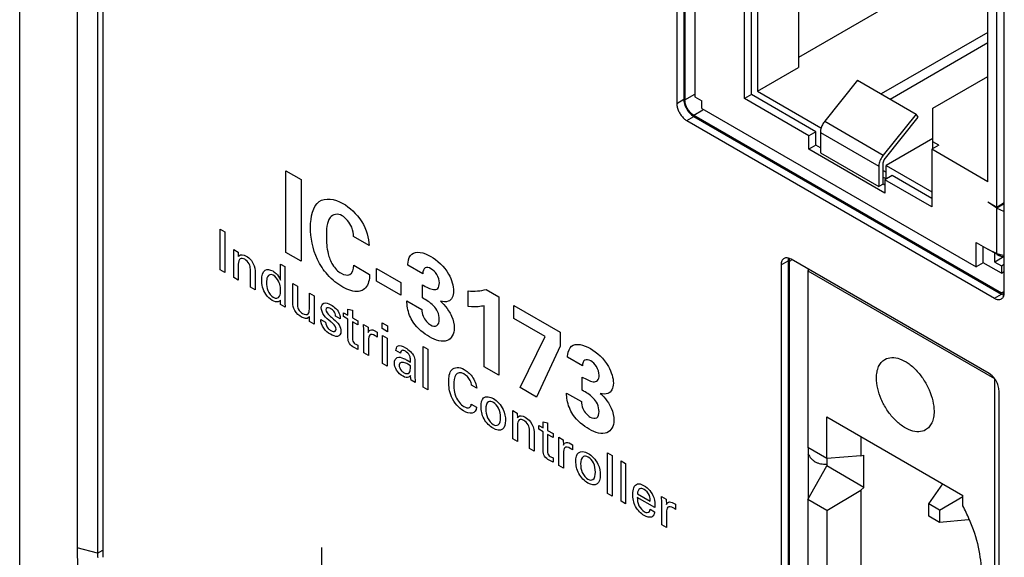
# Model space of a CAD drawing. Header units: inches. Extents: x 0 to 34, y 0 to 22.
# Tile 65 of 121: x 26.567 to 27.46, y 15.657 to 16.144. Entities that reach past the tile are written whole.
import ezdxf

# ---------------------------------------------------------------- set-up
doc = ezdxf.new("R2010")
doc.units = ezdxf.units.IN
doc.header["$LTSCALE"] = 1.87
doc.header["$MEASUREMENT"] = 0
doc.layers.get('0').update_dxf_attribs({"linetype": 'CONTINUOUS'})

msp = doc.modelspace()

# ---------------------------------------------------------------- linework, layer by layer
at = {"color": 7, "linetype": 'CONTINUOUS'}
for p, q in [((26.56735, 15.52359), (26.56735, 19.22832)), ((26.61937, 19.0245), (26.61937, 15.66521)), ((26.63802, 19.01985), (26.63802, 15.66057)), ((26.6426, 19.01611), (26.6426, 15.65674)), ((27.16312, 16.45537), (27.16312, 16.06837)), ((27.16949, 16.45905), (27.16949, 16.07204)), ((27.17055, 16.45843), (27.17055, 16.07143)), ((27.17956, 16.44159), (27.17956, 16.07418)), ((27.22464, 16.07265), (27.22464, 16.39107)), ((27.231, 16.07632), (27.231, 16.3874)), ((27.23631, 16.38434), (27.23631, 16.07938)), ((27.27343, 16.3629), (27.27343, 16.10082)), ((27.46011, 15.89689), (27.46011, 16.2839)), ((27.45321, 15.97435), (27.45321, 16.22542)), ((27.44526, 16.20922), (27.27343, 16.11001)), ((27.44526, 15.99732), (27.44526, 16.21164)), ((27.44526, 16.13266), (27.34858, 16.07685)), ((27.35654, 16.07225), (27.44526, 16.12348)), ((27.23631, 16.07938), (27.27343, 16.10082)), ((27.32713, 16.08924), (27.2973, 16.05213)), ((27.32713, 16.08924), (27.38016, 16.05862)), ((27.39541, 16.06407), (27.44526, 16.09285)), ((27.23631, 16.07938), (27.29385, 16.04616)), ((27.16312, 16.06837), (27.16949, 16.07204)), ((27.17055, 16.07143), (27.17956, 16.07663)), ((27.17956, 16.07418), (27.18593, 16.07051)), ((27.18593, 16.06377), (27.18593, 16.07051)), ((27.231, 16.07632), (27.22464, 16.07265)), ((27.28298, 16.03897), (27.22464, 16.07265)), ((27.28934, 16.04264), (27.231, 16.07632)), ((27.1785, 16.05765), (27.18672, 16.06239)), ((27.18593, 16.06377), (27.43465, 15.92016)), ((27.39541, 16.02733), (27.39541, 16.06407)), ((27.17214, 16.05275), (27.1785, 16.05642)), ((27.17214, 16.05275), (27.45109, 15.89169)), ((27.17641, 16.05792), (27.1785, 16.05642)), ((27.1785, 16.05765), (27.45746, 15.89658)), ((27.1785, 16.05642), (27.45746, 15.89536)), ((27.2973, 16.05213), (27.35033, 16.02151)), ((27.38016, 16.05862), (27.35033, 16.02151)), ((27.35232, 16.01868), (27.38215, 16.05579)), ((27.38215, 16.05579), (27.38016, 16.05862)), ((27.28934, 16.04264), (27.28298, 16.03897)), ((27.28298, 16.02672), (27.28298, 16.03897)), ((27.28934, 16.03039), (27.28934, 16.04264)), ((27.29332, 16.04187), (27.34635, 16.01125)), ((27.29332, 16.04187), (27.29332, 16.0235)), ((27.39541, 16.03652), (27.35298, 16.01202)), ((27.28934, 16.03039), (27.28298, 16.02672)), ((27.35192, 15.98691), (27.28298, 16.02672)), ((27.29332, 16.0281), (27.28934, 16.03039)), ((27.40071, 16.03039), (27.39435, 16.02671)), ((27.44526, 15.99732), (27.39435, 16.02671)), ((27.39435, 16.02671), (27.39435, 15.97466)), ((27.40071, 16.03039), (27.39541, 16.03345)), ((27.29332, 16.0235), (27.34635, 15.99288)), ((27.35126, 16.01704), (27.35232, 16.01868)), ((27.34647, 16.01287), (27.34635, 16.01125)), ((27.34635, 16.01125), (27.34635, 15.99288)), ((27.35033, 15.99518), (27.35033, 16.01355)), ((27.35033, 16.00743), (27.35298, 16.0059)), ((27.35298, 16.01202), (27.39435, 15.98814)), ((27.35298, 15.99977), (27.35298, 16.01202)), ((27.35033, 16.0013), (27.35298, 15.99977)), ((27.35828, 16.00283), (27.35192, 15.99916)), ((27.39435, 15.97466), (27.35192, 15.99916)), ((27.35192, 15.99916), (27.35192, 15.98691)), ((27.39435, 15.98201), (27.35828, 16.00283)), ((27.35033, 15.99518), (27.34635, 15.99288)), ((27.35192, 15.99426), (27.35033, 15.99518)), ((27.44526, 15.97895), (27.45321, 15.97435)), ((27.44526, 15.97895), (27.45321, 15.97353)), ((27.45321, 15.97435), (27.46011, 15.97833)), ((27.45321, 15.97353), (27.45948, 15.97714)), ((27.45321, 15.93232), (27.45321, 15.97353)), ((27.45883, 15.9776), (27.45948, 15.97714)), ((27.45948, 15.97714), (27.46008, 15.97673)), ((27.43465, 15.94221), (27.44526, 15.93608)), ((27.43465, 15.92016), (27.43465, 15.94221)), ((27.44102, 15.92384), (27.44102, 15.93853)), ((27.44526, 15.93608), (27.45321, 15.93232)), ((27.26451, 15.92805), (27.26331, 15.92828)), ((27.26421, 15.92707), (27.26411, 15.92555)), ((27.26676, 15.92708), (27.26451, 15.92805)), ((27.44632, 15.82341), (27.26676, 15.92708)), ((27.45162, 15.92445), (27.45162, 15.93232)), ((27.46011, 15.92935), (27.45162, 15.92445)), ((27.45321, 15.93232), (27.45633, 15.93123)), ((27.45633, 15.93123), (27.4601, 15.93064)), ((27.25774, 15.92188), (27.26411, 15.92555)), ((27.25774, 15.92188), (27.25774, 15.19012)), ((27.26411, 15.92555), (27.26411, 15.19379)), ((27.26517, 15.92494), (27.26729, 15.92617)), ((27.26517, 15.92494), (27.26517, 15.19318)), ((27.28214, 15.9182), (27.28214, 15.91646)), ((27.44102, 15.92384), (27.43465, 15.92016)), ((27.45746, 15.91434), (27.44102, 15.92384)), ((27.45162, 15.92445), (27.45746, 15.92108)), ((27.45746, 15.92108), (27.46011, 15.92261)), ((27.45746, 15.92108), (27.45746, 15.91434)), ((27.28298, 15.91772), (27.28197, 15.91646)), ((27.28197, 15.91646), (27.45109, 15.81882)), ((27.28197, 15.91646), (27.28197, 15.75626)), ((27.45746, 15.91434), (27.46011, 15.91587)), ((27.45905, 15.91526), (27.46011, 15.91465)), ((27.45109, 15.89169), (27.45746, 15.89536)), ((27.45746, 15.89658), (27.45958, 15.89781)), ((27.45921, 15.8958), (27.45746, 15.89658)), ((27.45746, 15.89536), (27.45971, 15.89439)), ((27.46, 15.89537), (27.46011, 15.89689)), ((27.44901, 15.82138), (27.44632, 15.82341)), ((27.45109, 15.81882), (27.45109, 15.08399)), ((27.45533, 15.07603), (27.45533, 15.80779)), ((27.2992, 15.78405), (27.42249, 15.71286)), ((27.2992, 15.74632), (27.2992, 15.78405)), ((27.32998, 15.76627), (27.32998, 15.7486)), ((27.2992, 15.74632), (27.28197, 15.75626)), ((27.28214, 15.75626), (27.28214, 15.70925)), ((27.32998, 15.7486), (27.2992, 15.74632)), ((27.32998, 15.7486), (27.33284, 15.74931)), ((27.33284, 15.72014), (27.33284, 15.74931)), ((27.28197, 15.70925), (27.29923, 15.73955)), ((27.29923, 15.74632), (27.29923, 15.73955)), ((27.33284, 15.72014), (27.29923, 15.73955)), ((27.39154, 15.70523), (27.40429, 15.72337)), ((27.2992, 15.69931), (27.32998, 15.71755)), ((27.33284, 15.72014), (27.32998, 15.71755)), ((27.32998, 15.71755), (27.32998, 15.62613)), ((27.42249, 15.70356), (27.42249, 15.71286)), ((27.2992, 15.69931), (27.28197, 15.70925)), ((27.28197, 15.70925), (27.28197, 15.63379)), ((27.40123, 15.69963), (27.39154, 15.70523)), ((27.39154, 15.69404), (27.39154, 15.70523)), ((27.40123, 15.69963), (27.42249, 15.7119)), ((27.2992, 15.69931), (27.2992, 15.62385)), ((27.40123, 15.69963), (27.40123, 15.68844)), ((27.40123, 15.68844), (27.39154, 15.69404)), ((27.42771, 15.69081), (27.40123, 15.68844)), ((27.42771, 15.69214), (27.42771, 15.69081)), ((27.42819, 15.69109), (27.42771, 15.69081)), ((26.63802, 15.66057), (26.61937, 15.66521)), ((26.63802, 15.66057), (26.6426, 15.66321))]:
    msp.add_line(p, q, dxfattribs=at)
at = {"color": 40, "linetype": 'CONTINUOUS'}
for p, q in [((26.80879, 16.00721), (26.8225, 15.99929)), ((26.80879, 15.93326), (26.80879, 16.00721)), ((26.8225, 15.99929), (26.8225, 15.92534)), ((26.74901, 15.95432), (26.75343, 15.95177)), ((26.74901, 15.91749), (26.74901, 15.95432)), ((26.75343, 15.95177), (26.75343, 15.91494)), ((26.88414, 15.93943), (26.87016, 15.9475)), ((26.76139, 15.93595), (26.76555, 15.93355)), ((26.76143, 15.93296), (26.76139, 15.93595)), ((27.45321, 15.93149), (27.44526, 15.93608)), ((26.76143, 15.91032), (26.76143, 15.93296)), ((26.76555, 15.93355), (26.76559, 15.92939)), ((26.8225, 15.92534), (26.80879, 15.93326)), ((26.76559, 15.92266), (26.76559, 15.90792)), ((26.77649, 15.90162), (26.77649, 15.91789)), ((26.80368, 15.92269), (26.80783, 15.9203)), ((26.80368, 15.90806), (26.80368, 15.92269)), ((26.80783, 15.9203), (26.80783, 15.88761)), ((26.87026, 15.92164), (26.88467, 15.91332)), ((26.89093, 15.91857), (26.91287, 15.90591)), ((26.89093, 15.90705), (26.89093, 15.91857)), ((26.93276, 15.91391), (26.91922, 15.92172)), ((26.75343, 15.91494), (26.74901, 15.91749)), ((26.76559, 15.90792), (26.76143, 15.91032)), ((26.78074, 15.91656), (26.78074, 15.89917)), ((26.78074, 15.89917), (26.77649, 15.90162)), ((26.81488, 15.90506), (26.81913, 15.90261)), ((26.81488, 15.88787), (26.81488, 15.90506)), ((26.81913, 15.90261), (26.81913, 15.88613)), ((26.91287, 15.89439), (26.89093, 15.90705)), ((26.91287, 15.90591), (26.91287, 15.89439)), ((26.93258, 15.89188), (26.93258, 15.90381)), ((26.82999, 15.89634), (26.83428, 15.89387)), ((26.82999, 15.88186), (26.82999, 15.89634)), ((26.83428, 15.89387), (26.83428, 15.87305)), ((26.97404, 15.88415), (26.97404, 15.89833)), ((26.99041, 15.89959), (27.00182, 15.893)), ((27.00182, 15.893), (27.00182, 15.82181)), ((26.80386, 15.88582), (26.80378, 15.88995)), ((26.80801, 15.88342), (26.80386, 15.88582)), ((26.80783, 15.88761), (26.80801, 15.88342)), ((26.91843, 15.88933), (26.93187, 15.88157)), ((26.98846, 15.82952), (26.98846, 15.88491)), ((27.01542, 15.88505), (27.05726, 15.86089)), ((27.01542, 15.87321), (27.01542, 15.88505)), ((26.83008, 15.87068), (26.82999, 15.87512)), ((26.85802, 15.87306), (26.85378, 15.87551)), ((26.86104, 15.87851), (26.86498, 15.87624)), ((26.86104, 15.87499), (26.86104, 15.87851)), ((26.86498, 15.87272), (26.86104, 15.87499)), ((26.86498, 15.87624), (26.86498, 15.8816)), ((26.86498, 15.8816), (26.86908, 15.88075)), ((26.86908, 15.88075), (26.86908, 15.87387)), ((26.86908, 15.87387), (26.87402, 15.87102)), ((26.83441, 15.86819), (26.83008, 15.87068)), ((26.83428, 15.87305), (26.83441, 15.86819)), ((26.84035, 15.87236), (26.84472, 15.86983)), ((26.86498, 15.85563), (26.86498, 15.87272)), ((26.87402, 15.86749), (26.86908, 15.87035)), ((26.86908, 15.87035), (26.86908, 15.855)), ((26.87402, 15.87102), (26.87402, 15.86749)), ((26.87917, 15.86795), (26.88336, 15.86553)), ((26.87938, 15.86261), (26.87917, 15.86795)), ((26.88336, 15.86553), (26.88345, 15.86053)), ((26.89596, 15.86936), (26.90096, 15.86648)), ((26.89596, 15.86411), (26.89596, 15.86936)), ((26.90096, 15.86648), (26.90096, 15.86123)), ((27.04382, 15.85682), (27.01542, 15.87321)), ((26.87938, 15.84222), (26.87938, 15.86261)), ((26.88875, 15.86251), (26.89162, 15.86096)), ((26.89083, 15.85693), (26.88963, 15.85767)), ((26.89162, 15.85626), (26.89083, 15.85693)), ((26.89162, 15.86096), (26.89162, 15.85626)), ((26.90096, 15.86123), (26.89596, 15.86411)), ((26.8964, 15.858), (26.90056, 15.85559)), ((26.8964, 15.83239), (26.8964, 15.858)), ((26.90056, 15.85559), (26.90056, 15.82999)), ((27.02126, 15.81058), (27.04382, 15.85682)), ((27.05726, 15.86089), (27.05726, 15.84824)), ((26.87402, 15.84526), (26.87058, 15.84694)), ((26.87204, 15.84987), (26.87402, 15.84898)), ((26.87402, 15.84898), (26.87402, 15.84526)), ((26.88358, 15.85341), (26.88358, 15.83979)), ((26.93332, 15.84784), (26.93748, 15.84544)), ((26.93332, 15.81108), (26.93332, 15.84784)), ((27.05726, 15.84824), (27.03603, 15.80205)), ((26.88358, 15.83979), (26.87938, 15.84222)), ((26.91258, 15.84182), (26.90843, 15.84422)), ((26.93748, 15.84544), (26.93748, 15.80867)), ((27.07758, 15.83029), (27.06405, 15.8381)), ((26.90056, 15.82999), (26.8964, 15.83239)), ((26.91868, 15.83544), (26.92168, 15.83355)), ((26.92168, 15.83024), (26.9193, 15.83177)), ((26.92574, 15.83411), (26.92557, 15.82198)), ((27.00182, 15.82181), (26.98846, 15.82952)), ((26.92557, 15.82198), (26.92592, 15.81535)), ((27.07741, 15.80825), (27.07741, 15.82019)), ((26.92592, 15.81535), (26.92217, 15.81751)), ((26.93748, 15.80867), (26.93332, 15.81108)), ((26.98176, 15.80999), (26.97703, 15.81271)), ((27.03603, 15.80205), (27.02126, 15.81058)), ((27.06325, 15.80571), (27.0767, 15.79795)), ((26.97681, 15.79566), (26.98166, 15.79285)), ((27.0144, 15.78987), (27.01856, 15.78747)), ((27.01445, 15.78687), (27.0144, 15.78987)), ((27.01445, 15.76423), (27.01445, 15.78687)), ((27.01856, 15.78747), (27.0186, 15.7833)), ((27.0186, 15.77658), (27.0186, 15.76184)), ((27.03793, 15.77638), (27.04185, 15.77411)), ((27.03793, 15.77286), (27.03793, 15.77638)), ((27.04185, 15.77947), (27.04596, 15.77863)), ((27.04185, 15.77411), (27.04185, 15.77947)), ((27.04596, 15.77863), (27.04596, 15.77174)), ((27.0295, 15.75554), (27.0295, 15.77181)), ((27.03375, 15.77048), (27.03375, 15.75309)), ((27.04185, 15.77059), (27.03793, 15.77286)), ((27.04185, 15.75351), (27.04185, 15.77059)), ((27.04596, 15.77174), (27.05091, 15.76889)), ((27.05091, 15.76536), (27.04596, 15.76822)), ((27.04596, 15.76822), (27.04596, 15.75287)), ((27.05091, 15.76889), (27.05091, 15.76536)), ((27.0186, 15.76184), (27.01445, 15.76423)), ((27.05605, 15.76582), (27.06024, 15.7634)), ((27.05627, 15.76048), (27.05605, 15.76582)), ((27.05627, 15.74009), (27.05627, 15.76048)), ((27.06024, 15.7634), (27.06033, 15.75839)), ((27.06563, 15.76039), (27.0685, 15.75883)), ((27.0685, 15.75883), (27.0685, 15.75413)), ((27.03375, 15.75309), (27.0295, 15.75554)), ((27.06046, 15.75129), (27.06046, 15.73766)), ((27.06771, 15.7548), (27.06651, 15.75554)), ((27.0685, 15.75413), (27.06771, 15.7548)), ((27.10034, 15.75141), (27.1045, 15.74901)), ((27.10034, 15.71464), (27.10034, 15.75141)), ((27.1045, 15.74901), (27.1045, 15.71224)), ((27.05091, 15.74313), (27.04746, 15.74481)), ((27.04892, 15.74774), (27.05091, 15.74685)), ((27.05091, 15.74685), (27.05091, 15.74313)), ((27.06046, 15.73766), (27.05627, 15.74009)), ((27.11263, 15.74431), (27.11678, 15.74191)), ((27.11263, 15.70754), (27.11263, 15.74431)), ((27.11678, 15.74191), (27.11678, 15.70514)), ((27.1045, 15.71224), (27.10034, 15.71464)), ((27.12753, 15.71424), (27.13906, 15.70758)), ((27.11678, 15.70514), (27.11263, 15.70754)), ((27.1433, 15.70177), (27.12735, 15.71098)), ((27.14942, 15.71191), (27.15361, 15.70949)), ((27.14963, 15.70657), (27.14942, 15.71191)), ((27.14963, 15.68618), (27.14963, 15.70657)), ((27.15361, 15.70949), (27.1537, 15.70449)), ((27.159, 15.70648), (27.16187, 15.70492)), ((27.16187, 15.70492), (27.16187, 15.70022)), ((27.13892, 15.70037), (27.14307, 15.69797)), ((27.15384, 15.69737), (27.15384, 15.68375)), ((27.16108, 15.70089), (27.15988, 15.70163)), ((27.16187, 15.70022), (27.16108, 15.70089)), ((27.15384, 15.68375), (27.14963, 15.68618)), ((26.84097, 15.66551), (26.84097, 15.61862))]:
    msp.add_line(p, q, dxfattribs=at)
at = {"color": 7, "linetype": 'CONTINUOUS'}
for centre, radius, start, end in [((27.27315, 15.92578), 0.00903, 168.03015, 171.78815), ((27.46133, 15.90248), 0.00701, 252.42308, 257.04585), ((27.45106, 15.89666), 0.00903, 348.03015, 351.78815), ((27.27552, 15.6269), 0.16576, 22.79173, 27.54702), ((26.82523, 15.66087), 0.18721, 180.09292, 181.32088)]:
    msp.add_arc(centre, radius, start, end, dxfattribs=at)
for points, knots in [([(27.16949, 16.07204), (27.16949, 16.07133), (27.16962, 16.06985), (27.17032, 16.0668), (27.17131, 16.06457), (27.17213, 16.06315)], [0, 0, 0, 0, 0.228102, 0.475062, 1, 1, 1, 1]), ([(27.17115, 16.06756), (27.17105, 16.06789), (27.17072, 16.06916), (27.17055, 16.07047), (27.17055, 16.07143)], [0, 0, 0, 0, 0.264411, 1, 1, 1, 1]), ([(27.16312, 16.06837), (27.16312, 16.06802), (27.16319, 16.06654), (27.16349, 16.06507), (27.16381, 16.06399)], [0, 0, 0, 0, 0.234674, 1, 1, 1, 1]), ([(27.16381, 16.06399), (27.16416, 16.06281), (27.16509, 16.06051), (27.16702, 16.05737), (27.16936, 16.05471), (27.17119, 16.05329), (27.17214, 16.05275)], [0, 0, 0, 0, 0.257008, 0.518803, 0.771075, 1, 1, 1, 1]), ([(27.17288, 16.06359), (27.17269, 16.06391), (27.17201, 16.06518), (27.17146, 16.06653), (27.17115, 16.06756)], [0, 0, 0, 0, 0.254063, 1, 1, 1, 1]), ([(27.17213, 16.06315), (27.17242, 16.06265), (27.17362, 16.06074), (27.17513, 16.05901), (27.17641, 16.05792)], [0, 0, 0, 0, 0.258091, 1, 1, 1, 1]), ([(27.17546, 16.06011), (27.17521, 16.06036), (27.17425, 16.06144), (27.17342, 16.06264), (27.17288, 16.06359)], [0, 0, 0, 0, 0.244845, 1, 1, 1, 1]), ([(27.1785, 16.05765), (27.17824, 16.0578), (27.17713, 16.05851), (27.17615, 16.05938), (27.17546, 16.06011)], [0, 0, 0, 0, 0.234677, 1, 1, 1, 1]), ([(27.2973, 16.05213), (27.29648, 16.05111), (27.29508, 16.04893), (27.29413, 16.04652), (27.2938, 16.04529)], [0, 0, 0, 0, 0.505079, 1, 1, 1, 1]), ([(27.2938, 16.04529), (27.29372, 16.045), (27.29346, 16.04388), (27.29332, 16.04272), (27.29332, 16.04187)], [0, 0, 0, 0, 0.263222, 1, 1, 1, 1]), ([(27.35033, 16.02151), (27.34931, 16.02023), (27.34763, 16.01749), (27.34668, 16.01441), (27.34647, 16.01287)], [0, 0, 0, 0, 0.512836, 1, 1, 1, 1]), ([(27.35033, 16.01355), (27.35033, 16.01413), (27.35052, 16.01534), (27.35097, 16.01647), (27.35126, 16.01704)], [0, 0, 0, 0, 0.474779, 1, 1, 1, 1]), ([(27.45321, 15.97353), (27.4537, 15.97319), (27.45584, 15.97191), (27.45824, 15.97108), (27.4601, 15.97067)], [0, 0, 0, 0, 0.235254, 1, 1, 1, 1]), ([(27.26038, 15.92772), (27.25996, 15.92747), (27.25918, 15.92681), (27.25834, 15.92544), (27.25784, 15.92375), (27.25774, 15.92252), (27.25774, 15.92188)], [0, 0, 0, 0, 0.217673, 0.450962, 0.710846, 1, 1, 1, 1]), ([(27.26331, 15.92828), (27.26279, 15.92834), (27.26177, 15.92831), (27.2608, 15.92796), (27.26038, 15.92772)], [0, 0, 0, 0, 0.517319, 1, 1, 1, 1]), ([(27.26517, 15.92494), (27.26517, 15.92518), (27.2652, 15.92606), (27.26535, 15.92694), (27.26556, 15.92756)], [0, 0, 0, 0, 0.265862, 1, 1, 1, 1]), ([(27.45109, 15.89169), (27.45165, 15.89136), (27.45276, 15.89084), (27.45447, 15.89042), (27.45608, 15.89046), (27.45705, 15.89081), (27.45747, 15.89105)], [0, 0, 0, 0, 0.289159, 0.549046, 0.782332, 1, 1, 1, 1]), ([(27.45747, 15.89105), (27.45777, 15.89123), (27.45835, 15.89167), (27.45931, 15.89286), (27.45973, 15.894), (27.4599, 15.89479)], [0, 0, 0, 0, 0.230127, 0.469279, 1, 1, 1, 1]), ([(27.35183, 15.8362), (27.35368, 15.83726), (27.35831, 15.83845), (27.36576, 15.83696), (27.37338, 15.8328), (27.38069, 15.82633), (27.38713, 15.81808), (27.39221, 15.80869), (27.39551, 15.79895), (27.39639, 15.79232), (27.39639, 15.78917)], [0, 0, 0, 0, 0.08693, 0.186399, 0.303788, 0.437603, 0.582106, 0.729427, 0.871169, 1, 1, 1, 1]), ([(27.34419, 15.8193), (27.34419, 15.82117), (27.34447, 15.82473), (27.34591, 15.82962), (27.34834, 15.83358), (27.35062, 15.8355), (27.35183, 15.8362)], [0, 0, 0, 0, 0.289746, 0.549078, 0.782221, 1, 1, 1, 1]), ([(27.45269, 15.81668), (27.45244, 15.81712), (27.45138, 15.81881), (27.45009, 15.82036), (27.44901, 15.82138)], [0, 0, 0, 0, 0.256159, 1, 1, 1, 1]), ([(27.38874, 15.77227), (27.3869, 15.77121), (27.38227, 15.77002), (27.37481, 15.77151), (27.3672, 15.77567), (27.35989, 15.78214), (27.35344, 15.79039), (27.34837, 15.79978), (27.34507, 15.80952), (27.34419, 15.81615), (27.34419, 15.8193)], [0, 0, 0, 0, 0.08693, 0.186399, 0.303788, 0.437603, 0.582106, 0.729427, 0.871169, 1, 1, 1, 1]), ([(27.45533, 15.80779), (27.45533, 15.8085), (27.4552, 15.80999), (27.4545, 15.81303), (27.45351, 15.81526), (27.45269, 15.81668)], [0, 0, 0, 0, 0.228102, 0.475062, 1, 1, 1, 1]), ([(27.39639, 15.78917), (27.39639, 15.7873), (27.3961, 15.78374), (27.39466, 15.77885), (27.39224, 15.77489), (27.38996, 15.77297), (27.38874, 15.77227)], [0, 0, 0, 0, 0.289746, 0.549078, 0.782221, 1, 1, 1, 1]), ([(27.2821, 15.75046), (27.28288, 15.74898), (27.28431, 15.74691), (27.28671, 15.74468), (27.28802, 15.74378), (27.28871, 15.74339)], [0, 0, 0, 0, 0.513121, 0.758372, 1, 1, 1, 1]), ([(27.28871, 15.74339), (27.28945, 15.74296), (27.29101, 15.74222), (27.29354, 15.7415), (27.29622, 15.74116), (27.29806, 15.74118), (27.299, 15.74126)], [0, 0, 0, 0, 0.24008, 0.484307, 0.736519, 1, 1, 1, 1]), ([(27.42834, 15.69111), (27.43175, 15.68297), (27.43702, 15.66688), (27.43919, 15.65001), (27.43919, 15.64198)], [0, 0, 0, 0, 0.523533, 1, 1, 1, 1]), ([(26.61937, 15.66521), (26.61935, 15.6597), (26.61982, 15.64836), (26.62186, 15.63108), (26.62521, 15.61325), (26.63145, 15.58875), (26.64235, 15.55809), (26.65968, 15.52252), (26.68081, 15.489), (26.70116, 15.46351), (26.71868, 15.44531), (26.73195, 15.43316), (26.74536, 15.42244), (26.75457, 15.41614), (26.75916, 15.41328)], [0, 0, 0, 0, 0.05544, 0.113815, 0.174701, 0.237627, 0.367653, 0.500799, 0.634414, 0.764944, 0.82767, 0.888049, 0.945631, 1, 1, 1, 1])]:
    msp.add_open_spline(points, degree=3, knots=knots, dxfattribs=at)
at = {"color": 40, "linetype": 'CONTINUOUS'}
for points, knots in [([(26.83107, 15.95569), (26.83107, 15.96556), (26.83506, 15.984), (26.85258, 15.98212), (26.86034, 15.97764)], [0, 0, 0, 0, 0.524325, 1, 1, 1, 1]), ([(26.86034, 15.97764), (26.86638, 15.97416), (26.87902, 15.96312), (26.88414, 15.94587), (26.88414, 15.93943)], [0, 0, 0, 0, 0.519443, 1, 1, 1, 1]), ([(26.85982, 15.96643), (26.85547, 15.96894), (26.84568, 15.96616), (26.8454, 15.95392), (26.8454, 15.94731)], [0, 0, 0, 0, 0.431687, 1, 1, 1, 1]), ([(26.87016, 15.9475), (26.8699, 15.95021), (26.86906, 15.95727), (26.86309, 15.96454), (26.85982, 15.96643)], [0, 0, 0, 0, 0.405422, 1, 1, 1, 1]), ([(26.86026, 15.90181), (26.85555, 15.90452), (26.8467, 15.91121), (26.83361, 15.93108), (26.83107, 15.94689), (26.83107, 15.95569)], [0, 0, 0, 0, 0.290815, 0.529563, 1, 1, 1, 1]), ([(26.8454, 15.94731), (26.8454, 15.9425), (26.84595, 15.93435), (26.85037, 15.92149), (26.85601, 15.91589), (26.85875, 15.9143)], [0, 0, 0, 0, 0.438724, 0.710406, 1, 1, 1, 1]), ([(26.76559, 15.92939), (26.76577, 15.92969), (26.76713, 15.93172), (26.77031, 15.93131), (26.7727, 15.92993)], [0, 0, 0, 0, 0.142104, 1, 1, 1, 1]), ([(26.77137, 15.92697), (26.76993, 15.92781), (26.76651, 15.92826), (26.76559, 15.9247), (26.76559, 15.92266)], [0, 0, 0, 0, 0.450628, 1, 1, 1, 1]), ([(26.7727, 15.92993), (26.77434, 15.92898), (26.7786, 15.92566), (26.78074, 15.91931), (26.78074, 15.91656)], [0, 0, 0, 0, 0.408606, 1, 1, 1, 1]), ([(26.91922, 15.92172), (26.91929, 15.92255), (26.9196, 15.92661), (26.92098, 15.9301), (26.92284, 15.93166)], [0, 0, 0, 0, 0.203798, 1, 1, 1, 1]), ([(26.94001, 15.92961), (26.94578, 15.92628), (26.95659, 15.91686), (26.96079, 15.90277), (26.96079, 15.89822)], [0, 0, 0, 0, 0.594833, 1, 1, 1, 1]), ([(27.45321, 15.93149), (27.45333, 15.93142), (27.45357, 15.9313), (27.45385, 15.93115), (27.45403, 15.93106), (27.45412, 15.93101), (27.45421, 15.93096), (27.45435, 15.9309), (27.45451, 15.93083), (27.45472, 15.93074), (27.45492, 15.93065), (27.45509, 15.93058), (27.45522, 15.93051), (27.45536, 15.93046), (27.4556, 15.93038), (27.45588, 15.93027), (27.45612, 15.93019), (27.45626, 15.93014), (27.45636, 15.9301), (27.45648, 15.93006), (27.45663, 15.93002), (27.45689, 15.92994), (27.4572, 15.92985), (27.45746, 15.92977), (27.45761, 15.92973), (27.45776, 15.92969), (27.45795, 15.92965), (27.45818, 15.9296), (27.45841, 15.92954), (27.4586, 15.9295), (27.45875, 15.92946), (27.45887, 15.92944), (27.45899, 15.92942), (27.45924, 15.92937), (27.45961, 15.92931), (27.45994, 15.92925), (27.46011, 15.92922)], [0, 0, 0, 0, 0.0625, 0.125, 0.140625, 0.15625, 0.171875, 0.1875, 0.21875, 0.25, 0.28125, 0.3125, 0.328125, 0.34375, 0.375, 0.4375, 0.46875, 0.484375, 0.5, 0.515625, 0.53125, 0.5625, 0.625, 0.65625, 0.671875, 0.6875, 0.71875, 0.75, 0.78125, 0.8125, 0.828125, 0.84375, 0.859375, 0.875, 0.9375, 1, 1, 1, 1]), ([(26.78677, 15.90818), (26.78677, 15.91192), (26.78815, 15.91856), (26.79428, 15.91782), (26.79679, 15.91637)], [0, 0, 0, 0, 0.562893, 1, 1, 1, 1]), ([(26.85875, 15.9143), (26.86153, 15.9127), (26.86807, 15.91137), (26.87015, 15.91787), (26.87026, 15.92164)], [0, 0, 0, 0, 0.455452, 1, 1, 1, 1]), ([(26.94027, 15.91844), (26.93843, 15.9195), (26.93425, 15.92035), (26.93276, 15.9163), (26.93276, 15.91391)], [0, 0, 0, 0, 0.470797, 1, 1, 1, 1]), ([(26.94788, 15.90558), (26.94788, 15.90788), (26.9463, 15.91361), (26.94214, 15.91736), (26.94027, 15.91844)], [0, 0, 0, 0, 0.515149, 1, 1, 1, 1]), ([(26.79728, 15.91252), (26.79508, 15.91379), (26.79124, 15.91231), (26.79118, 15.90774), (26.79118, 15.90579)], [0, 0, 0, 0, 0.56587, 1, 1, 1, 1]), ([(26.79679, 15.91637), (26.79781, 15.91579), (26.80057, 15.91386), (26.80285, 15.91024), (26.80368, 15.90806)], [0, 0, 0, 0, 0.374959, 1, 1, 1, 1]), ([(26.88467, 15.91332), (26.8846, 15.91212), (26.88425, 15.90612), (26.88194, 15.90115), (26.87892, 15.89929)], [0, 0, 0, 0, 0.198176, 1, 1, 1, 1]), ([(26.79631, 15.88967), (26.79424, 15.89087), (26.78851, 15.89618), (26.78677, 15.90435), (26.78677, 15.90818)], [0, 0, 0, 0, 0.383897, 1, 1, 1, 1]), ([(26.79118, 15.90579), (26.79118, 15.90355), (26.79131, 15.89864), (26.79539, 15.89357), (26.79728, 15.89248)], [0, 0, 0, 0, 0.506781, 1, 1, 1, 1]), ([(26.80382, 15.899), (26.80382, 15.89983), (26.80372, 15.90237), (26.80302, 15.9053), (26.80214, 15.90712)], [0, 0, 0, 0, 0.334242, 1, 1, 1, 1]), ([(26.87892, 15.89929), (26.87759, 15.89848), (26.87225, 15.89658), (26.86513, 15.89899), (26.86026, 15.90181)], [0, 0, 0, 0, 0.281727, 1, 1, 1, 1]), ([(26.93258, 15.90381), (26.93593, 15.90198), (26.94099, 15.89903), (26.94704, 15.89985), (26.94788, 15.90352), (26.94788, 15.90558)], [0, 0, 0, 0, 0.500884, 0.733322, 1, 1, 1, 1]), ([(26.79728, 15.89248), (26.79957, 15.89115), (26.80375, 15.89221), (26.80382, 15.89701), (26.80382, 15.899)], [0, 0, 0, 0, 0.570853, 1, 1, 1, 1]), ([(26.94779, 15.87259), (26.94779, 15.87469), (26.94706, 15.8793), (26.94103, 15.88724), (26.93594, 15.88993), (26.93258, 15.89188)], [0, 0, 0, 0, 0.271078, 0.499078, 1, 1, 1, 1]), ([(26.96079, 15.89822), (26.96079, 15.89375), (26.95763, 15.88763), (26.95142, 15.88835), (26.94894, 15.88896)], [0, 0, 0, 0, 0.600475, 1, 1, 1, 1]), ([(26.82293, 15.87456), (26.82078, 15.8758), (26.8162, 15.87972), (26.81488, 15.88566), (26.81488, 15.88787)], [0, 0, 0, 0, 0.528403, 1, 1, 1, 1]), ([(26.81913, 15.88613), (26.81913, 15.88485), (26.8194, 15.88137), (26.82243, 15.87857), (26.82385, 15.87775)], [0, 0, 0, 0, 0.43912, 1, 1, 1, 1]), ([(26.84079, 15.88296), (26.84079, 15.88506), (26.84293, 15.88859), (26.84728, 15.88697), (26.84945, 15.88571)], [0, 0, 0, 0, 0.455255, 1, 1, 1, 1]), ([(26.84932, 15.87039), (26.84726, 15.87212), (26.84316, 15.87495), (26.84079, 15.88092), (26.84079, 15.88296)], [0, 0, 0, 0, 0.543964, 1, 1, 1, 1]), ([(26.8495, 15.88217), (26.84917, 15.88236), (26.84732, 15.88341), (26.84499, 15.88292), (26.84499, 15.8811)], [0, 0, 0, 0, 0.169651, 1, 1, 1, 1]), ([(26.85378, 15.87551), (26.85382, 15.87681), (26.85272, 15.8802), (26.85043, 15.88163), (26.8495, 15.88217)], [0, 0, 0, 0, 0.549983, 1, 1, 1, 1]), ([(26.92409, 15.86995), (26.92282, 15.87188), (26.9194, 15.87848), (26.91843, 15.88528), (26.91843, 15.88933)], [0, 0, 0, 0, 0.318646, 1, 1, 1, 1]), ([(26.94894, 15.88896), (26.94947, 15.88846), (26.9521, 15.88598), (26.95459, 15.88295), (26.95628, 15.88033)], [0, 0, 0, 0, 0.199561, 1, 1, 1, 1]), ([(26.98846, 15.88491), (26.98769, 15.88468), (26.98316, 15.88371), (26.97822, 15.8837), (26.97404, 15.88415)], [0, 0, 0, 0, 0.177013, 1, 1, 1, 1]), ([(26.82999, 15.87512), (26.82976, 15.87474), (26.82842, 15.87267), (26.82521, 15.87324), (26.82293, 15.87456)], [0, 0, 0, 0, 0.178533, 1, 1, 1, 1]), ([(26.84812, 15.87602), (26.84938, 15.87495), (26.85235, 15.87239), (26.85559, 15.86963), (26.85691, 15.86743)], [0, 0, 0, 0, 0.41661, 1, 1, 1, 1]), ([(26.93187, 15.88157), (26.93195, 15.8796), (26.93262, 15.8741), (26.93733, 15.86893), (26.93983, 15.86749)], [0, 0, 0, 0, 0.399798, 1, 1, 1, 1]), ([(26.95628, 15.88033), (26.95727, 15.8788), (26.96015, 15.87363), (26.96133, 15.86796), (26.96133, 15.86467)], [0, 0, 0, 0, 0.311289, 1, 1, 1, 1]), ([(26.84901, 15.85904), (26.84693, 15.86024), (26.84234, 15.86358), (26.84033, 15.86998), (26.84035, 15.87236)], [0, 0, 0, 0, 0.502169, 1, 1, 1, 1]), ([(26.84472, 15.86983), (26.84468, 15.86818), (26.8464, 15.86435), (26.84875, 15.86286), (26.84958, 15.86238)], [0, 0, 0, 0, 0.6357, 1, 1, 1, 1]), ([(26.85418, 15.86375), (26.85418, 15.86525), (26.85195, 15.86838), (26.85004, 15.86978), (26.84932, 15.87039)], [0, 0, 0, 0, 0.635745, 1, 1, 1, 1]), ([(26.96133, 15.86467), (26.96133, 15.85909), (26.95572, 15.84999), (26.94455, 15.85334), (26.93894, 15.85658)], [0, 0, 0, 0, 0.46268, 1, 1, 1, 1]), ([(26.93983, 15.86749), (26.94193, 15.86627), (26.94649, 15.8656), (26.94779, 15.87014), (26.94779, 15.87259)], [0, 0, 0, 0, 0.498694, 1, 1, 1, 1]), ([(26.87058, 15.84694), (26.86913, 15.84778), (26.86584, 15.84986), (26.86498, 15.85411), (26.86498, 15.85563)], [0, 0, 0, 0, 0.522736, 1, 1, 1, 1]), ([(26.88345, 15.86053), (26.88363, 15.86122), (26.88461, 15.86326), (26.88709, 15.8632), (26.88875, 15.86251)], [0, 0, 0, 0, 0.299829, 1, 1, 1, 1]), ([(26.88963, 15.85767), (26.88789, 15.85868), (26.88393, 15.85961), (26.88358, 15.85531), (26.88358, 15.85341)], [0, 0, 0, 0, 0.515226, 1, 1, 1, 1]), ([(26.86908, 15.855), (26.86908, 15.85426), (26.86915, 15.85215), (26.87111, 15.85041), (26.87204, 15.84987)], [0, 0, 0, 0, 0.408535, 1, 1, 1, 1]), ([(27.06405, 15.8381), (27.06412, 15.83892), (27.06443, 15.84299), (27.06582, 15.84648), (27.06768, 15.84804)], [0, 0, 0, 0, 0.203798, 1, 1, 1, 1]), ([(26.90711, 15.83295), (26.90711, 15.83352), (26.90733, 15.83637), (26.90919, 15.83803), (26.91099, 15.83819)], [0, 0, 0, 0, 0.193538, 1, 1, 1, 1]), ([(26.91099, 15.83819), (26.91281, 15.83831), (26.91554, 15.83717), (26.91814, 15.83575), (26.91868, 15.83544)], [0, 0, 0, 0, 0.794652, 1, 1, 1, 1]), ([(26.91705, 15.84358), (26.91621, 15.84406), (26.91396, 15.84517), (26.91265, 15.84326), (26.91258, 15.84182)], [0, 0, 0, 0, 0.394022, 1, 1, 1, 1]), ([(26.92168, 15.83355), (26.92168, 15.83424), (26.92168, 15.83611), (26.92156, 15.83832), (26.92089, 15.83967)], [0, 0, 0, 0, 0.3571, 1, 1, 1, 1]), ([(27.08484, 15.84599), (27.09061, 15.84265), (27.10143, 15.83323), (27.10563, 15.81914), (27.10563, 15.8146)], [0, 0, 0, 0, 0.594833, 1, 1, 1, 1]), ([(26.91492, 15.82088), (26.91289, 15.82206), (26.90876, 15.82547), (26.90711, 15.831), (26.90711, 15.83295)], [0, 0, 0, 0, 0.547215, 1, 1, 1, 1]), ([(26.9193, 15.83177), (26.91864, 15.83215), (26.91563, 15.83394), (26.9113, 15.83406), (26.9113, 15.83118)], [0, 0, 0, 0, 0.207387, 1, 1, 1, 1]), ([(26.9113, 15.83118), (26.9113, 15.82959), (26.91291, 15.82603), (26.91512, 15.82454), (26.9159, 15.82409)], [0, 0, 0, 0, 0.641169, 1, 1, 1, 1]), ([(26.92062, 15.82412), (26.92131, 15.82501), (26.92163, 15.82723), (26.92166, 15.82948), (26.92168, 15.83024)], [0, 0, 0, 0, 0.663177, 1, 1, 1, 1]), ([(26.95636, 15.81578), (26.95636, 15.8201), (26.95751, 15.82935), (26.96609, 15.82949), (26.97031, 15.82705)], [0, 0, 0, 0, 0.469726, 1, 1, 1, 1]), ([(27.08511, 15.83481), (27.08326, 15.83588), (27.07908, 15.83673), (27.07758, 15.83268), (27.07758, 15.83029)], [0, 0, 0, 0, 0.470897, 1, 1, 1, 1]), ([(27.09271, 15.82196), (27.09271, 15.82425), (27.09113, 15.82998), (27.08697, 15.83373), (27.08511, 15.83481)], [0, 0, 0, 0, 0.515149, 1, 1, 1, 1]), ([(26.92177, 15.82157), (26.92134, 15.8209), (26.91973, 15.81916), (26.91676, 15.81982), (26.91492, 15.82088)], [0, 0, 0, 0, 0.331126, 1, 1, 1, 1]), ([(26.97014, 15.82307), (26.96723, 15.82475), (26.96129, 15.82349), (26.96108, 15.81646), (26.96108, 15.8131)], [0, 0, 0, 0, 0.499811, 1, 1, 1, 1]), ([(26.97703, 15.81271), (26.97685, 15.81411), (26.97589, 15.81844), (26.97219, 15.82189), (26.97014, 15.82307)], [0, 0, 0, 0, 0.356257, 1, 1, 1, 1]), ([(26.97031, 15.82705), (26.97279, 15.82562), (26.9784, 15.82138), (26.98153, 15.81333), (26.98176, 15.80999)], [0, 0, 0, 0, 0.469186, 1, 1, 1, 1]), ([(27.07741, 15.82019), (27.08076, 15.81836), (27.08582, 15.8154), (27.09187, 15.81623), (27.09271, 15.8199), (27.09271, 15.82196)], [0, 0, 0, 0, 0.500899, 0.733331, 1, 1, 1, 1]), ([(26.96974, 15.78948), (26.96563, 15.79185), (26.95733, 15.80157), (26.95636, 15.81168), (26.95636, 15.81578)], [0, 0, 0, 0, 0.535944, 1, 1, 1, 1]), ([(26.96108, 15.8131), (26.96108, 15.80976), (26.96134, 15.80247), (26.96734, 15.79505), (26.9701, 15.79346)], [0, 0, 0, 0, 0.51219, 1, 1, 1, 1]), ([(27.10563, 15.8146), (27.10563, 15.81012), (27.10246, 15.80401), (27.09625, 15.80473), (27.09377, 15.80533)], [0, 0, 0, 0, 0.600475, 1, 1, 1, 1]), ([(26.98567, 15.79334), (26.98567, 15.79656), (26.98698, 15.80341), (26.99369, 15.80248), (26.99693, 15.80061)], [0, 0, 0, 0, 0.462495, 1, 1, 1, 1]), ([(27.06891, 15.78633), (27.06765, 15.78826), (27.06423, 15.79486), (27.06325, 15.80166), (27.06325, 15.80571)], [0, 0, 0, 0, 0.318541, 1, 1, 1, 1]), ([(27.09262, 15.78896), (27.09262, 15.79106), (27.09189, 15.79568), (27.08586, 15.80362), (27.08077, 15.80631), (27.07741, 15.80825)], [0, 0, 0, 0, 0.271097, 0.499173, 1, 1, 1, 1]), ([(27.09377, 15.80533), (27.0943, 15.80484), (27.09693, 15.80236), (27.09942, 15.79933), (27.10111, 15.79671)], [0, 0, 0, 0, 0.199352, 1, 1, 1, 1]), ([(26.99657, 15.77369), (26.99362, 15.77539), (26.98719, 15.78171), (26.98567, 15.79001), (26.98567, 15.79334)], [0, 0, 0, 0, 0.505958, 1, 1, 1, 1]), ([(26.99693, 15.79709), (26.99534, 15.79801), (26.99107, 15.79867), (26.98999, 15.79398), (26.98999, 15.79115)], [0, 0, 0, 0, 0.394514, 1, 1, 1, 1]), ([(26.99693, 15.80061), (27.00015, 15.79875), (27.00664, 15.79191), (27.00779, 15.78394), (27.00779, 15.78092)], [0, 0, 0, 0, 0.552082, 1, 1, 1, 1]), ([(27.00338, 15.78363), (27.00338, 15.78614), (27.00279, 15.79152), (26.99865, 15.7961), (26.99693, 15.79709)], [0, 0, 0, 0, 0.559144, 1, 1, 1, 1]), ([(27.0767, 15.79795), (27.07678, 15.79598), (27.07745, 15.79048), (27.08216, 15.78531), (27.08466, 15.78387)], [0, 0, 0, 0, 0.39985, 1, 1, 1, 1]), ([(27.10111, 15.79671), (27.1021, 15.79518), (27.10498, 15.79001), (27.10615, 15.78434), (27.10615, 15.78105)], [0, 0, 0, 0, 0.311428, 1, 1, 1, 1]), ([(26.98166, 15.79285), (26.98138, 15.78997), (26.97807, 15.78586), (26.97242, 15.78793), (26.96974, 15.78948)], [0, 0, 0, 0, 0.497423, 1, 1, 1, 1]), ([(26.98999, 15.79115), (26.98999, 15.78874), (26.99054, 15.78338), (26.99475, 15.77831), (26.99667, 15.7772)], [0, 0, 0, 0, 0.52126, 1, 1, 1, 1]), ([(27.0186, 15.7833), (27.01878, 15.7836), (27.02014, 15.78564), (27.02332, 15.78522), (27.02571, 15.78384)], [0, 0, 0, 0, 0.142104, 1, 1, 1, 1]), ([(27.08466, 15.78387), (27.08677, 15.78265), (27.09132, 15.78198), (27.09262, 15.78652), (27.09262, 15.78896)], [0, 0, 0, 0, 0.498694, 1, 1, 1, 1]), ([(27.00779, 15.78092), (27.00779, 15.77753), (27.00618, 15.77089), (26.99962, 15.77193), (26.99657, 15.77369)], [0, 0, 0, 0, 0.49104, 1, 1, 1, 1]), ([(26.99667, 15.7772), (26.99831, 15.77625), (27.00259, 15.77595), (27.00338, 15.78082), (27.00338, 15.78363)], [0, 0, 0, 0, 0.40363, 1, 1, 1, 1]), ([(27.02438, 15.78089), (27.02294, 15.78172), (27.01952, 15.78217), (27.0186, 15.77861), (27.0186, 15.77658)], [0, 0, 0, 0, 0.450628, 1, 1, 1, 1]), ([(27.02571, 15.78384), (27.02735, 15.7829), (27.03161, 15.77958), (27.03375, 15.77322), (27.03375, 15.77048)], [0, 0, 0, 0, 0.408606, 1, 1, 1, 1]), ([(27.10615, 15.78105), (27.10615, 15.77547), (27.10055, 15.76637), (27.08938, 15.76972), (27.08377, 15.77296)], [0, 0, 0, 0, 0.462763, 1, 1, 1, 1]), ([(27.06033, 15.75839), (27.06051, 15.75909), (27.06149, 15.76113), (27.06397, 15.76107), (27.06563, 15.76039)], [0, 0, 0, 0, 0.299875, 1, 1, 1, 1]), ([(27.04746, 15.74481), (27.04601, 15.74565), (27.04272, 15.74772), (27.04185, 15.75198), (27.04185, 15.75351)], [0, 0, 0, 0, 0.522827, 1, 1, 1, 1]), ([(27.04596, 15.75287), (27.04596, 15.75213), (27.04603, 15.75002), (27.04799, 15.74828), (27.04892, 15.74774)], [0, 0, 0, 0, 0.408043, 1, 1, 1, 1]), ([(27.06651, 15.75554), (27.06477, 15.75655), (27.06081, 15.75748), (27.06046, 15.75318), (27.06046, 15.75129)], [0, 0, 0, 0, 0.515085, 1, 1, 1, 1]), ([(27.07161, 15.74372), (27.07161, 15.74694), (27.07292, 15.75379), (27.07963, 15.75286), (27.08287, 15.75099)], [0, 0, 0, 0, 0.462633, 1, 1, 1, 1]), ([(27.08287, 15.74748), (27.08128, 15.74839), (27.07701, 15.74905), (27.07593, 15.74435), (27.07593, 15.74153)], [0, 0, 0, 0, 0.394223, 1, 1, 1, 1]), ([(27.08287, 15.75099), (27.08609, 15.74913), (27.09258, 15.74229), (27.09374, 15.73432), (27.09374, 15.7313)], [0, 0, 0, 0, 0.552218, 1, 1, 1, 1]), ([(27.08252, 15.72407), (27.07956, 15.72577), (27.07314, 15.73208), (27.07161, 15.74039), (27.07161, 15.74372)], [0, 0, 0, 0, 0.505965, 1, 1, 1, 1]), ([(27.07593, 15.74153), (27.07593, 15.73911), (27.07648, 15.73376), (27.08069, 15.72869), (27.08261, 15.72758)], [0, 0, 0, 0, 0.52126, 1, 1, 1, 1]), ([(27.08932, 15.73401), (27.08932, 15.73652), (27.08874, 15.74191), (27.08459, 15.74648), (27.08287, 15.74748)], [0, 0, 0, 0, 0.558885, 1, 1, 1, 1]), ([(27.09374, 15.7313), (27.09374, 15.72791), (27.09212, 15.72127), (27.08556, 15.72231), (27.08252, 15.72407)], [0, 0, 0, 0, 0.491046, 1, 1, 1, 1]), ([(27.08261, 15.72758), (27.08426, 15.72663), (27.08854, 15.72632), (27.08932, 15.7312), (27.08932, 15.73401)], [0, 0, 0, 0, 0.403617, 1, 1, 1, 1]), ([(27.12762, 15.72327), (27.12901, 15.7236), (27.13118, 15.72302), (27.13327, 15.72189), (27.13367, 15.72166)], [0, 0, 0, 0, 0.81156, 1, 1, 1, 1]), ([(27.13367, 15.72166), (27.13695, 15.71976), (27.14357, 15.71191), (27.14336, 15.70467), (27.1433, 15.70177)], [0, 0, 0, 0, 0.563402, 1, 1, 1, 1]), ([(27.13354, 15.69471), (27.13076, 15.69631), (27.12439, 15.70233), (27.12324, 15.71041), (27.12324, 15.71376)], [0, 0, 0, 0, 0.489818, 1, 1, 1, 1]), ([(27.13358, 15.7183), (27.13216, 15.71911), (27.12868, 15.71986), (27.12756, 15.71634), (27.12753, 15.71424)], [0, 0, 0, 0, 0.435627, 1, 1, 1, 1]), ([(27.13906, 15.70758), (27.13909, 15.70916), (27.13887, 15.71325), (27.13534, 15.71728), (27.13358, 15.7183)], [0, 0, 0, 0, 0.439202, 1, 1, 1, 1]), ([(27.12735, 15.71098), (27.12731, 15.70873), (27.12778, 15.70356), (27.13191, 15.69911), (27.13372, 15.69807)], [0, 0, 0, 0, 0.521124, 1, 1, 1, 1]), ([(27.1537, 15.70449), (27.15388, 15.70518), (27.15486, 15.70722), (27.15734, 15.70716), (27.159, 15.70648)], [0, 0, 0, 0, 0.299847, 1, 1, 1, 1]), ([(27.14118, 15.69371), (27.14088, 15.69349), (27.13886, 15.69244), (27.13586, 15.69337), (27.13354, 15.69471)], [0, 0, 0, 0, 0.161928, 1, 1, 1, 1]), ([(27.13372, 15.69807), (27.13547, 15.69705), (27.1383, 15.69702), (27.13885, 15.69959), (27.13892, 15.70037)], [0, 0, 0, 0, 0.711303, 1, 1, 1, 1]), ([(27.15988, 15.70163), (27.15814, 15.70264), (27.15418, 15.70357), (27.15384, 15.69927), (27.15384, 15.69737)], [0, 0, 0, 0, 0.515226, 1, 1, 1, 1])]:
    msp.add_open_spline(points, degree=3, knots=knots, dxfattribs=at)
for points in [[(26.77531, 15.92296), (26.77429, 15.92467), (26.77278, 15.92616), (26.77137, 15.92697)], [(26.92284, 15.93166), (26.92675, 15.93489), (26.93385, 15.93317), (26.94001, 15.92961)], [(26.77649, 15.91789), (26.77649, 15.91943), (26.77625, 15.92134), (26.77531, 15.92296)], [(26.80214, 15.90712), (26.80106, 15.90938), (26.79907, 15.91149), (26.79728, 15.91252)], [(26.97404, 15.89833), (26.9798, 15.89787), (26.98532, 15.89829), (26.99041, 15.89959)], [(26.80178, 15.8884), (26.80021, 15.88807), (26.79822, 15.88857), (26.79631, 15.88967)], [(26.80378, 15.88995), (26.80326, 15.88922), (26.80263, 15.88858), (26.80178, 15.8884)], [(26.84945, 15.88571), (26.85235, 15.88404), (26.85615, 15.88087), (26.85745, 15.87712)], [(26.82385, 15.87775), (26.82577, 15.87664), (26.82798, 15.87638), (26.82906, 15.87759)], [(26.82906, 15.87759), (26.82987, 15.87847), (26.82999, 15.88022), (26.82999, 15.88186)], [(26.84499, 15.8811), (26.84499, 15.87947), (26.84676, 15.87723), (26.84812, 15.87602)], [(26.85745, 15.87712), (26.85791, 15.87571), (26.85802, 15.87432), (26.85802, 15.87306)], [(26.85691, 15.86743), (26.858, 15.86564), (26.8586, 15.86343), (26.8586, 15.86172)], [(26.93894, 15.85658), (26.9338, 15.85955), (26.9281, 15.86393), (26.92409, 15.86995)], [(26.85559, 15.85698), (26.85367, 15.85672), (26.85126, 15.85774), (26.84901, 15.85904)], [(26.84958, 15.86238), (26.85096, 15.86158), (26.85261, 15.86103), (26.85347, 15.86177)], [(26.85347, 15.86177), (26.85392, 15.86218), (26.85418, 15.86291), (26.85418, 15.86375)], [(26.8586, 15.86172), (26.8586, 15.85927), (26.85739, 15.85723), (26.85559, 15.85698)], [(26.90843, 15.84422), (26.90861, 15.84582), (26.90901, 15.84741), (26.90998, 15.84817)], [(26.90998, 15.84817), (26.91166, 15.84935), (26.91462, 15.84824), (26.91713, 15.84679)], [(26.91713, 15.84679), (26.91997, 15.84515), (26.92367, 15.84214), (26.925, 15.83847)], [(27.06768, 15.84804), (27.07159, 15.85127), (27.07869, 15.84954), (27.08484, 15.84599)], [(26.92089, 15.83967), (26.92006, 15.84141), (26.91842, 15.84279), (26.91705, 15.84358)], [(26.925, 15.83847), (26.92554, 15.83697), (26.92574, 15.83545), (26.92574, 15.83411)], [(26.9159, 15.82409), (26.91766, 15.82307), (26.91965, 15.82297), (26.92062, 15.82412)], [(26.92217, 15.81751), (26.92187, 15.81892), (26.92177, 15.82028), (26.92177, 15.82157)], [(26.9701, 15.79346), (26.97193, 15.7924), (26.97398, 15.79189), (26.97526, 15.79267)], [(26.97526, 15.79267), (26.9761, 15.79323), (26.97659, 15.79438), (26.97681, 15.79566)], [(27.08377, 15.77296), (27.07863, 15.77593), (27.07293, 15.7803), (27.06891, 15.78633)], [(27.02832, 15.77688), (27.0273, 15.77859), (27.02579, 15.78008), (27.02438, 15.78089)], [(27.0295, 15.77181), (27.0295, 15.77334), (27.02925, 15.77526), (27.02832, 15.77688)], [(27.12324, 15.71376), (27.12324, 15.71811), (27.12453, 15.72256), (27.12762, 15.72327)], [(27.14307, 15.69797), (27.14288, 15.69617), (27.14231, 15.69448), (27.14118, 15.69371)]]:
    msp.add_open_spline(points, degree=3, dxfattribs=at)

doc.saveas('drawing.dxf')
